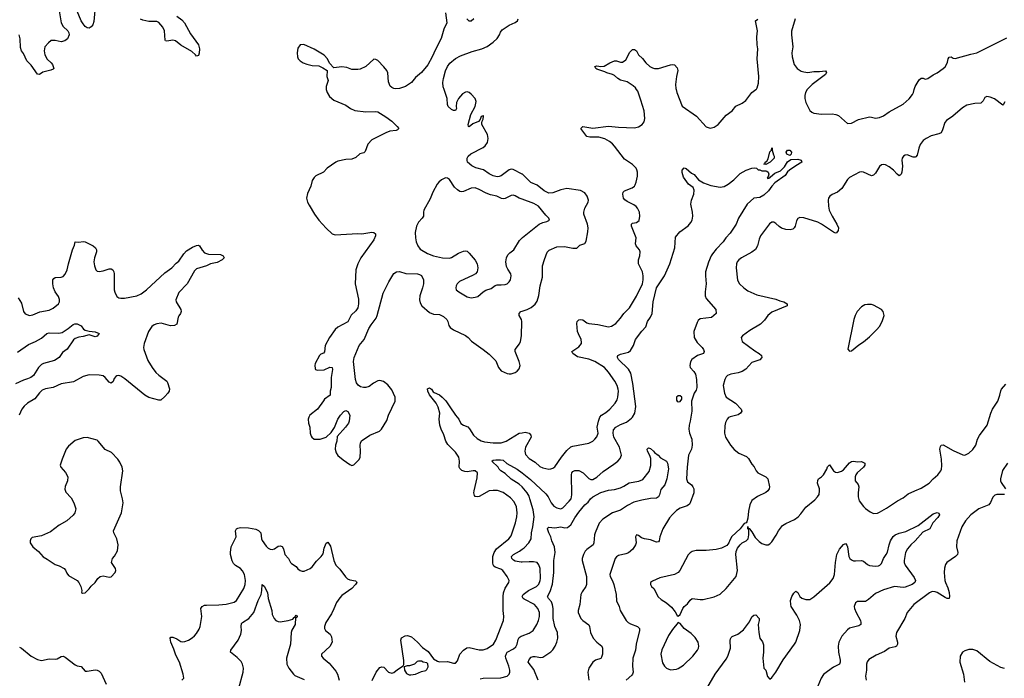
# Model space of a CAD drawing. Header units: inches. Extents: x 2057696 to 2160536, y 827480 to 1016834.
# Tile 220 of 256: x 2094952 to 2104845, y 924089 to 930701. Entities that reach past the tile are written whole.
import ezdxf

# ---------------------------------------------------------------- set-up
doc = ezdxf.new("R2010")
doc.units = ezdxf.units.IN
doc.header["$MEASUREMENT"] = 0
for name, color, linetype in [('C0992', 7, 'Continuous'), ('C0993', 7, 'Continuous'), ('C1902', 7, 'Continuous'), ('C1903', 7, 'Continuous')]:
    doc.layers.add(name, color=color, linetype=linetype)

msp = doc.modelspace()

# ---------------------------------------------------------------- linework, layer by layer
at = {"layer": 'C0992', "color": 5}
for points, elevation in [([(2098033.2, 930000), (2098034, 929990), (2098040.7, 929970), (2098066.8, 929930), (2098110, 929894.8), (2098230, 929844), (2098276, 929810), (2098318, 929790), (2098430, 929776.9), (2098530, 929780.4), (2098550, 929775.5), (2098630, 929727.3), (2098690, 929682), (2098746, 929630), (2098761, 929610), (2098750, 929595.3), (2098734, 929590), (2098670, 929581.2), (2098630, 929566.6), (2098490, 929494), (2098449, 929451), (2098423.4, 929376.6), (2098410, 929365.1), (2098370, 929354), (2098330, 929318.4), (2098290, 929300.7), (2098230, 929298.9), (2098150, 929281.7), (2098130, 929272.4), (2098040.7, 929210), (2098004.7, 929170), (2097926.7, 929133.3), (2097910, 929117.2), (2097891.7, 929088.3), (2097878.4, 929030), (2097844.8, 928955.2), (2097834.4, 928910), (2097844.4, 928870), (2097859.3, 928839.3), (2097914.9, 928750), (2097959.3, 928690), (2098030, 928607.3), (2098090.5, 928550.5), (2098120.7, 928540.7), (2098350, 928554.9), (2098390, 928550.4), (2098490, 928567.8), (2098510, 928563.7), (2098528.2, 928550), (2098526.3, 928530), (2098510.2, 928489.8), (2098379.5, 928310), (2098350.3, 928250), (2098330.3, 928190), (2098323.7, 928050), (2098355.1, 927895.1), (2098356.9, 927850), (2098350.3, 927810), (2098330, 927778.4), (2098283.7, 927736.3), (2098251, 927669), (2098150, 927615.1), (2098121.7, 927590), (2098066.3, 927510), (2098021.7, 927430), (2098015.1, 927364.9), (2098005.7, 927354.3), (2097978, 927342), (2097963.7, 927330), (2097921.6, 927250), (2097916.3, 927230), (2097919.8, 927199.8), (2097924.7, 927190), (2097942, 927182), (2098010, 927185.3), (2098070, 927211.8), (2098090.3, 927210.3), (2098094, 927190), (2098080.3, 927110), (2098080.3, 927010), (2098072, 926970), (2098073.3, 926946.7), (2098070.2, 926929.8), (2098016.4, 926890), (2098004.1, 926875.9), (2097946, 926790), (2097868.4, 926731.6), (2097856, 926710), (2097851.5, 926690), (2097854.7, 926650), (2097866.5, 926610), (2097872.2, 926550), (2097880.7, 926520.7), (2097888.4, 926508.4), (2097910, 926490.7), (2097970, 926490.4), (2098030, 926510.5), (2098083.5, 926556.5), (2098114.5, 926605.5), (2098150, 926690.7), (2098174, 926730), (2098210, 926767.7), (2098230, 926776.3), (2098247.7, 926767.7), (2098270.8, 926730), (2098263, 926670), (2098254.9, 926650), (2098226, 926610), (2098142.5, 926517.5), (2098138, 926470), (2098124.9, 926430), (2098123.6, 926390), (2098131.7, 926351.7), (2098150, 926325.5), (2098201.4, 926281.4), (2098270, 926234.8), (2098290, 926226), (2098310, 926231), (2098358.9, 926281.1), (2098373.6, 926306.4), (2098377.6, 926370), (2098372.3, 926430), (2098375.1, 926450), (2098385.6, 926474.4), (2098470, 926530.7), (2098568.7, 926570), (2098589.2, 926590), (2098641.5, 926678.5), (2098658.9, 926730), (2098725.1, 926870), (2098723.9, 926910), (2098690, 926985.1), (2098650, 927034.7), (2098607.9, 927067.9), (2098570, 927077.2), (2098550, 927074), (2098506.7, 927053.3), (2098462.5, 927017.5), (2098430, 927007.1), (2098407.2, 927007.2), (2098375, 927015), (2098351.9, 927031.9), (2098336, 927056), (2098326.2, 927090), (2098307.3, 927270), (2098312.4, 927310), (2098361.8, 927430), (2098412.5, 927490), (2098460, 927600), (2098482.3, 927637.7), (2098533.9, 927706.1), (2098545.6, 927730), (2098603.7, 927956.3), (2098660.7, 928070), (2098710, 928153.7), (2098739, 928170), (2098770, 928173.1), (2098832.1, 928152.1), (2098949, 928149), (2098970, 928144.4), (2098990, 928133), (2099008.4, 928090), (2099008.8, 928050), (2098999.6, 928010), (2098971.4, 927930), (2098969, 927890), (2098977.1, 927857.1), (2098994.4, 927830), (2099070, 927761.6), (2099110, 927746), (2099170, 927740.3), (2099210, 927721.6), (2099242.4, 927690), (2099254.4, 927670), (2099263.8, 927630), (2099277.3, 927610), (2099310, 927588), (2099430.7, 927530), (2099457.3, 927510), (2099492.1, 927472.1), (2099610.6, 927390), (2099670, 927343), (2099737.3, 927277.3), (2099764.4, 927210), (2099790, 927177.3), (2099851.3, 927150), (2099870, 927144.4), (2099890, 927146), (2099930, 927159.1), (2099950, 927174), (2099970, 927196), (2099982, 927230), (2099971.8, 927270), (2099932, 927370), (2099932, 927390), (2099973.5, 927446.5), (2099984, 927470), (2099993.6, 927526.4), (2099998.9, 927670), (2099994.7, 927690), (2099972, 927730), (2099969.4, 927750), (2099989, 927770), (2100000, 927773.7)], 520), ([(2100000, 929151.9), (2099910, 929198.9), (2099890, 929201.2), (2099870, 929195.3), (2099790, 929134.7), (2099770, 929126.4), (2099750, 929124.5), (2099710, 929132.2), (2099670, 929152.4), (2099612.7, 929192.7), (2099534.2, 929214.2), (2099494.2, 929234.2), (2099452.8, 929270), (2099447.4, 929290), (2099448.2, 929310), (2099457.6, 929330), (2099484.4, 929355.6), (2099610, 929418.7), (2099630, 929434.4), (2099653.7, 929470), (2099658.3, 929510), (2099651.1, 929550), (2099597.2, 929650), (2099594.6, 929665.4), (2099598, 929682), (2099610, 929702), (2099612.5, 929732.5), (2099610, 929738), (2099607.1, 929732.9), (2099590, 929728.7), (2099579.1, 929700.9), (2099562, 929678), (2099503.9, 929656.1), (2099470, 929626), (2099462, 929630), (2099459.3, 929650), (2099484.2, 929750), (2099528.4, 929830), (2099540.1, 929880.1), (2099530, 929909), (2099490, 929953.2), (2099470, 929969.2), (2099450, 929977.2), (2099430, 929972.7), (2099402.8, 929957.2), (2099360.7, 929910), (2099341, 929870), (2099338, 929830), (2099342, 929810), (2099331.6, 929788.4), (2099311.3, 929788.7), (2099290, 929799), (2099257.2, 929830), (2099249.3, 929850), (2099246.6, 929910), (2099217.2, 930000)], 520), ([(2100000, 928898.9), (2099969.8, 928909.8), (2099930, 928933.3), (2099910, 928938.7), (2099890, 928936.9), (2099830, 928907.8), (2099810, 928902.4), (2099794.6, 928905.4), (2099745.2, 928930), (2099683.8, 928943.8), (2099639.8, 928959.8), (2099570, 928997.7), (2099530, 929012), (2099490, 929009.7), (2099410, 928975.1), (2099390, 928972.6), (2099376, 928976), (2099350, 928991.5), (2099320.1, 929020.1), (2099270, 929097.2), (2099250, 929109.4), (2099230, 929112.3), (2099190, 929094.3), (2099164.6, 929070), (2099147.6, 929050), (2099102, 928970), (2099077.3, 928902.7), (2099013.7, 928790), (2099008.9, 928770), (2099008.8, 928730), (2098997, 928710), (2098960.9, 928670), (2098940.8, 928630), (2098925.2, 928565.2), (2098928, 928510), (2098937.1, 928470), (2098952.7, 928430), (2098976.9, 928396.9), (2099050, 928353.1), (2099110, 928329), (2099202, 928310), (2099270, 928307.8), (2099290, 928313.1), (2099362.7, 928357.3), (2099410, 928377.4), (2099430, 928380.4), (2099450, 928376.3), (2099470, 928357.3), (2099528.5, 928288.5), (2099548, 928250), (2099554, 928210), (2099550.4, 928170), (2099530.7, 928150), (2099510, 928137.6), (2099370, 928071.8), (2099348, 928050), (2099336.3, 928030), (2099333, 928010), (2099339.1, 927990), (2099364, 927970), (2099450, 927920.3), (2099490, 927908.9), (2099530, 927914), (2099556.4, 927923.6), (2099610, 927970.6), (2099635.8, 927984.2), (2099690, 928002.4), (2099730, 928033), (2099750, 928040.4), (2099790, 928038), (2099830, 928042), (2099850, 928050.4), (2099871, 928069), (2099883.6, 928090), (2099891.5, 928130), (2099886, 928150), (2099856.4, 928196.4), (2099844.8, 928224.8), (2099838, 928270), (2099843.5, 928310), (2099858.2, 928341.8), (2099877.8, 928362.2), (2099915.8, 928390), (2099975.1, 928485), (2100000, 928511.5)], 540), ([(2094938, 927910), (2094970, 927854), (2094990.8, 927770), (2095008.7, 927748.7), (2095050, 927733), (2095083.3, 927736.7), (2095153.1, 927766.9), (2095250, 927784.9), (2095290, 927804.9), (2095341.1, 927850), (2095352, 927870), (2095353.5, 927893.5), (2095343.3, 927923.3), (2095309.8, 927969.8), (2095293.5, 928010), (2095283.9, 928050), (2095286.6, 928090), (2095295.8, 928104.2), (2095310, 928114), (2095370, 928114.9), (2095390, 928122), (2095410, 928145.5), (2095428.7, 928190), (2095441.8, 928250), (2095484.4, 928390), (2095503.8, 928436.2), (2095510, 928471), (2095546.2, 928466.2), (2095590, 928474), (2095610, 928470.3), (2095690, 928431.3), (2095714.3, 928410), (2095723.7, 928390), (2095723.7, 928370), (2095702.6, 928310), (2095698.7, 928270), (2095702.6, 928230), (2095716.4, 928190), (2095730, 928174.9), (2095750, 928172), (2095790, 928178.3), (2095850, 928198.7), (2095870, 928199.5), (2095888.6, 928188.6), (2095898.4, 928170), (2095900.4, 928150), (2095902.6, 927990), (2095907.2, 927967.2), (2095930, 927922.8), (2095948.4, 927908.4), (2095970, 927903.8), (2096005.5, 927905.5), (2096129.1, 927929.1), (2096172, 927948), (2096225.6, 927990), (2096410, 928158.4), (2096481.2, 928210), (2096524.1, 928255.9), (2096550, 928276), (2096601.6, 928350), (2096630, 928381.6), (2096690, 928417.1), (2096730, 928433.4), (2096750, 928436.3), (2096758.8, 928430), (2096785.9, 928385.8), (2096810, 928359.1), (2096850, 928346), (2096970, 928342.4), (2096996.3, 928330), (2097006.8, 928310), (2096986.8, 928290), (2096936, 928264), (2096869.2, 928250.8), (2096830, 928229.7), (2096730, 928198.7), (2096710, 928178.4), (2096635.6, 928050), (2096550, 927960.7), (2096521.6, 927890), (2096523, 927870), (2096570, 927791), (2096573.4, 927770), (2096567.3, 927750), (2096550.4, 927729.6), (2096545.1, 927714.9), (2096530, 927643.7), (2096508.9, 927631.1), (2096467.9, 927627.9), (2096373.7, 927653.7), (2096330, 927648.8), (2096302.9, 927637.1), (2096280.3, 927619.7), (2096246.7, 927570), (2096202.6, 927450), (2096196.5, 927410), (2096198.7, 927390), (2096239.2, 927279.2), (2096282.4, 927210), (2096320.6, 927160.6), (2096351.5, 927131.5), (2096430, 927072.7), (2096438.6, 927058.6), (2096456.4, 926996.4), (2096453.8, 926970), (2096441.9, 926950), (2096410, 926916.8), (2096370, 926879.6), (2096350, 926879.7), (2096250, 926907.3), (2096210, 926930.9), (2096010, 927097), (2095970, 927122.6), (2095950, 927128.8), (2095930, 927127.2), (2095919.5, 927120.5), (2095901.8, 927098.2), (2095890, 927069.2), (2095870, 927052.7), (2095850, 927061.2), (2095810, 927109.4), (2095790, 927124.5), (2095751.5, 927131.5), (2095650, 927135.1), (2095590, 927118), (2095494.6, 927065.4), (2095370, 927046.3), (2095290, 927009.8), (2095210, 926994.8), (2095179.5, 926980.5), (2095150, 926956.4), (2095104.1, 926895.9), (2095029.5, 926850.5), (2094997.6, 926822.4), (2094974.4, 926790), (2094946.5, 926730)], 480), ([(2094930, 927362.3), (2095040.8, 927439.2), (2095110.4, 927469.6), (2095170, 927502.8), (2095224.2, 927550), (2095250, 927557.9), (2095345, 927555), (2095377.9, 927562.1), (2095440.4, 927599.6), (2095490, 927642.4), (2095507.3, 927647.3), (2095530, 927646.8), (2095570, 927626.8), (2095594.4, 927594.4), (2095610, 927583.7), (2095650, 927573.4), (2095710, 927567.2), (2095750.6, 927550), (2095730, 927523.6), (2095710, 927516.9), (2095650, 927536), (2095590, 927519.7), (2095545.5, 927514.5), (2095510, 927501.2), (2095493.2, 927486.8), (2095430, 927394), (2095380.9, 927359.1), (2095350.3, 927309.7), (2095301.7, 927278.3), (2095190, 927249.6), (2095170, 927239.5), (2095140.4, 927210), (2095090.3, 927130), (2095063.1, 927110), (2095030, 927094.7), (2094990, 927083.5), (2094910, 927045.4)], 460), ([(2098494, 924066), (2098533, 924150), (2098570, 924197.3), (2098590, 924204.9), (2098610, 924199.1), (2098658.8, 924150), (2098690, 924140.4), (2098712.4, 924147.6), (2098750, 924178), (2098806, 924214), (2098813.6, 924226.4), (2098813.5, 924266.5), (2098781.1, 924470), (2098790, 924494), (2098823.9, 924516.1), (2098850, 924518.4), (2098890, 924504.4), (2098950, 924451.6), (2098999.4, 924399.4), (2099056.3, 924356.3), (2099110, 924284.9), (2099150, 924259.1), (2099170, 924253.4), (2099250, 924258.4), (2099310, 924240.4), (2099330, 924241.6), (2099350, 924262.8), (2099374.7, 924330), (2099411.6, 924370), (2099445.8, 924394.2), (2099470, 924399), (2099570, 924375.3), (2099610, 924374.9), (2099650, 924388.5), (2099711.5, 924430), (2099736.3, 924470), (2099812, 924670), (2099818.4, 924710), (2099810.9, 924770.9), (2099809.1, 924910), (2099813.1, 924946.9), (2099830, 924994), (2099866.9, 925050), (2099869.7, 925070), (2099851, 925110), (2099806.9, 925170), (2099785.6, 925185.6), (2099730, 925204.6), (2099715.4, 925215.4), (2099708.6, 925228.6), (2099706.7, 925246.7), (2099707.7, 925310), (2099719.2, 925350), (2099743.4, 925390), (2099868.3, 925490), (2099890, 925520.5), (2099933.5, 925650), (2099947.4, 925710), (2099951.8, 925750), (2099945.1, 925810), (2099919.7, 925859.7), (2099882.1, 925902.1), (2099810, 925954.2), (2099754.2, 925974.2), (2099710, 925975.5), (2099670, 925969.8), (2099570, 925914.2), (2099551, 925910), (2099530, 925915.1), (2099523.6, 925923.6), (2099516.5, 925950), (2099517.3, 925970), (2099550, 926101), (2099550.8, 926150.8), (2099530, 926171.1), (2099510, 926172.1), (2099450, 926162), (2099424.4, 926164.4), (2099395.3, 926175.3), (2099374.6, 926194.6), (2099367.1, 926210), (2099370.8, 926270), (2099363.7, 926310), (2099330, 926359.3), (2099255.3, 926435.3), (2099233.8, 926470), (2099214.2, 926534.2), (2099186.2, 926590), (2099173.3, 926630), (2099167, 926690), (2099172.4, 926750), (2099157.7, 926810), (2099136.9, 926850), (2099070, 926934), (2099051.5, 926970), (2099050, 926996), (2099070, 927004.4), (2099090, 926990.4), (2099106.3, 926966.3), (2099117.7, 926957.8), (2099170, 926933.4), (2099198, 926910), (2099232.9, 926872.9), (2099275.7, 926815.7), (2099330, 926730.3), (2099364.7, 926690), (2099386.1, 926646.1), (2099410, 926631.3), (2099454.2, 926614.2), (2099473.4, 926593.4), (2099511.6, 926530), (2099550, 926495.8), (2099590, 926473), (2099623.5, 926463.5), (2099710, 926451.5), (2099790, 926453.5), (2099840.4, 926470), (2099970, 926549.2), (2100000, 926553.7)], 480), ([(2100000, 926011.6), (2099970, 926037.7), (2099890, 926086.9), (2099830, 926144.6), (2099787, 926170), (2099770, 926189.4), (2099761.3, 926210), (2099697.2, 926270), (2099710, 926278), (2099736.4, 926283.6), (2099782.8, 926282.8), (2099810, 926277.4), (2099846.8, 926246.8), (2099951.7, 926190), (2100000, 926151.5)], 460), ([(2096582, 924070), (2096602, 924090), (2096596, 924130), (2096557.4, 924250), (2096519.8, 924319.8), (2096501.1, 924381.1), (2096471.3, 924450), (2096465.1, 924490), (2096470, 924501), (2096490, 924501.6), (2096530, 924484.4), (2096570, 924459.1), (2096590, 924455.5), (2096610, 924458), (2096647.9, 924472.1), (2096685.3, 924494.7), (2096710, 924513.4), (2096730, 924537.3), (2096756.6, 924583.4), (2096766.3, 924610), (2096782, 924710), (2096773.5, 924790), (2096787.1, 924810), (2096810, 924821.2), (2096830, 924824.5), (2096954.3, 924825.7), (2097025.6, 924834.4), (2097107.9, 924852.1), (2097129.8, 924870.2), (2097203.9, 924990), (2097217.4, 925030), (2097221.5, 925070), (2097212, 925130), (2097190, 925167.3), (2097169.6, 925190), (2097121.1, 925221.1), (2097100.6, 925240.6), (2097087.5, 925267.5), (2097070.5, 925330), (2097069, 925350), (2097078.5, 925410), (2097126, 925510), (2097122, 925570), (2097130.7, 925589.3), (2097143, 925597), (2097170, 925603), (2097250, 925598.4), (2097325.5, 925585.5), (2097351.7, 925571.7), (2097374.4, 925550), (2097381.3, 925490), (2097390, 925472.7), (2097430, 925415.8), (2097450, 925395.3), (2097470, 925384.2), (2097490, 925382.6), (2097511, 925389), (2097550, 925415.5), (2097570, 925419.1), (2097590, 925410.8), (2097604, 925390), (2097615.5, 925330), (2097651.6, 925291.6), (2097672.2, 925252.2), (2097681.7, 925241.7), (2097730, 925210.8), (2097748, 925188), (2097770, 925170.8), (2097790, 925165.5), (2097810, 925164), (2097870, 925190.6), (2097890, 925207.3), (2097934.5, 925265.5), (2097982.4, 925310), (2098000.3, 925339.7), (2098010, 925396), (2098030, 925446), (2098050, 925456), (2098074, 925414), (2098110, 925270.8), (2098130, 925226), (2098170, 925183.7), (2098226, 925106), (2098246.4, 925086.4), (2098270, 925076), (2098325.8, 925065.8), (2098336.7, 925056.7), (2098340.7, 925050), (2098328, 925030), (2098288.2, 924990), (2098190, 924918.7), (2098170, 924896.3), (2098135.8, 924850), (2098110, 924784.5), (2098084.2, 924735.8), (2098028, 924650), (2098014.8, 924610), (2098014.8, 924590), (2098026, 924570), (2098073.4, 924530), (2098084.9, 924504.9), (2098092.7, 924450), (2098070, 924409.3), (2097986, 924330), (2097986, 924310), (2098002.8, 924290), (2098060.5, 924240.5), (2098130, 924161.6), (2098145.5, 924130), (2098162.6, 924070)], 480), ([(2100000, 925256.2), (2099990, 925255.8), (2099930, 925265.8), (2099913.6, 925273.6), (2099896.3, 925290), (2099893.3, 925310), (2099913.6, 925330), (2099975.3, 925364.7), (2100000, 925383.7)], 460), ([(2097153.7, 923990), (2097198, 924150), (2097201.7, 924190), (2097191.1, 924230), (2097176.6, 924256.6), (2097138.7, 924298.7), (2097069.3, 924349.3), (2097072.7, 924370), (2097146.3, 924470), (2097174, 924530), (2097180.7, 924570), (2097176.2, 924610), (2097182.6, 924637.4), (2097192.3, 924650), (2097254, 924690), (2097305.1, 924750), (2097347.1, 924870), (2097376.9, 924930), (2097386, 924970), (2097390, 925031), (2097410, 925014.8), (2097441.7, 924950), (2097450.2, 924890), (2097484.2, 924770), (2097490.4, 924730), (2097508.2, 924690), (2097527.3, 924670), (2097550, 924658), (2097570, 924656.3), (2097650, 924670.4), (2097696.2, 924683.8), (2097710, 924698), (2097719, 924701), (2097719, 924710), (2097730, 924721), (2097738, 924718), (2097741, 924710), (2097730, 924695.3), (2097722, 924698), (2097721.3, 924630), (2097687.9, 924572.1), (2097680.3, 924550), (2097673.6, 924430), (2097633.4, 924290), (2097638, 924230), (2097656.5, 924190), (2097703.8, 924130), (2097718, 924118), (2097810, 924076.5)], 460), ([(2100000, 924909.3), (2099999.6, 924910), (2100000, 924910.7)], 460), ([(2099577.8, 924082.2), (2099610, 924089), (2099787.9, 924092.1), (2099849.6, 924110.4), (2099869.6, 924130.4), (2099877, 924150), (2099877.6, 924170), (2099868.4, 924210), (2099835.9, 924290), (2099833.7, 924310), (2099841.9, 924338.1), (2099850, 924350.9), (2099915.2, 924384.8), (2099936.6, 924403.4), (2099951.4, 924430), (2099961, 924479), (2099970, 924498), (2099990, 924510.2), (2100000, 924514)], 460), ([(2094950, 924399.6), (2094970.3, 924390.3), (2095067.2, 924310), (2095130, 924277.3), (2095170, 924267.2), (2095250, 924284.9), (2095310, 924280.3), (2095330, 924285.3), (2095370, 924307.9), (2095390, 924309.1), (2095410, 924300.8), (2095510, 924223.6), (2095530, 924213.4), (2095570, 924205.5), (2095610, 924160.4), (2095630, 924158.7), (2095710, 924173.8), (2095730, 924170.2), (2095750, 924160.2), (2095770, 924139), (2095822.7, 924030)], 480)]:
    msp.add_lwpolyline(points, dxfattribs=dict(at, elevation=elevation))
for points, elevation in [([(2095630, 926506.9), (2095590, 926504.2), (2095510, 926476.2), (2095441.1, 926418.9), (2095419.3, 926390), (2095378.7, 926290), (2095360.5, 926230), (2095364.9, 926210), (2095413.3, 926153.3), (2095434.9, 926110), (2095432.4, 926070), (2095410, 926015.3), (2095406.4, 925986.4), (2095417.6, 925957.6), (2095470, 925899.1), (2095497.6, 925850), (2095515.3, 925790), (2095505.3, 925750), (2095490, 925727.6), (2095426.4, 925670), (2095350, 925626.2), (2095260.6, 925559.4), (2095170, 925520.4), (2095079.3, 925500.7), (2095062.8, 925490), (2095056.3, 925470), (2095059.1, 925450), (2095085.5, 925410), (2095141.5, 925361.5), (2095188, 925308), (2095230, 925285.5), (2095310, 925230.5), (2095350, 925216.5), (2095399.1, 925190), (2095413.8, 925173.8), (2095424.9, 925145), (2095441.5, 925121.5), (2095530.5, 925070), (2095548.2, 925050), (2095567.7, 925010), (2095578, 924970), (2095574, 924950), (2095584.7, 924944.7), (2095610, 924946), (2095650, 924986), (2095670, 925014.8), (2095710, 925050.8), (2095738, 925090), (2095761.2, 925110), (2095790, 925117.1), (2095850, 925104), (2095870, 925106), (2095913.2, 925150), (2095919.3, 925170), (2095916, 925190), (2095874.5, 925250), (2095885.1, 925290), (2095905.7, 925314.3), (2095933.6, 925370), (2095942.4, 925430), (2095928.2, 925488.2), (2095897.6, 925550), (2095895.1, 925570), (2095976.9, 925750), (2095991.2, 925850), (2095985.4, 925890), (2095964.4, 925970), (2095965.7, 926010), (2095988.3, 926170), (2095981.6, 926210), (2095960.1, 926260.1), (2095939.5, 926290), (2095875.2, 926355.2), (2095810, 926386), (2095741.6, 926470), (2095730, 926478.3)], 520), ([(2098959.6, 924260.4), (2098944.3, 924255.7), (2098918.4, 924230), (2098870, 924214.4), (2098845.7, 924214.3), (2098815.9, 924204.1), (2098818.9, 924170), (2098837.7, 924137.7), (2098864.4, 924124.4), (2098881.8, 924121.8), (2098930, 924129.8), (2098990, 924156), (2099031.6, 924168.4), (2099042.1, 924177.9), (2099055.1, 924204.9), (2099054.4, 924234.4), (2099042.9, 924242.9), (2099007.8, 924250), (2098990, 924259.2)], 480)]:
    msp.add_lwpolyline(points, close=True, dxfattribs=dict(at, elevation=elevation))
at = {"layer": 'C0993', "color": 5}
for points, elevation in [([(2095713.3, 930866.7), (2095697.7, 930682.2), (2095688.7, 930651.3), (2095670, 930629.2), (2095650, 930616), (2095630, 930620.9), (2095610, 930634.5), (2095590, 930659.5), (2095570.8, 930690.8), (2095530, 930787.3)], 480), ([(2095348.5, 930791.5), (2095368.5, 930670), (2095390, 930634), (2095434.9, 930590), (2095446, 930570), (2095448.4, 930550), (2095431.5, 930508.4), (2095404.7, 930490), (2095370, 930479.3), (2095310, 930492.3), (2095270, 930491.8), (2095240.5, 930470), (2095204.9, 930430), (2095198, 930390), (2095205.2, 930350), (2095230, 930306), (2095267.7, 930270), (2095280.5, 930250), (2095294, 930210), (2095290, 930204), (2095266.4, 930193.6), (2095185.1, 930174.9), (2095150, 930152), (2095130, 930155.1), (2095066, 930246), (2095024.8, 930290), (2094990, 930362.4), (2094971.9, 930390), (2094961.1, 930421.1), (2094957.1, 930510), (2094947.6, 930550)], 480), ([(2096530, 930735.3), (2096580.2, 930700.2), (2096607.7, 930670), (2096670, 930560.5), (2096750, 930450.7), (2096759.5, 930410), (2096755.6, 930364.4), (2096750, 930342), (2096730, 930334), (2096719.3, 930350), (2096682, 930382), (2096570, 930445.4), (2096517, 930490), (2096490, 930496), (2096430, 930484.5), (2096419, 930490), (2096415.1, 930495.1), (2096408.2, 930590), (2096390, 930625.1), (2096350, 930672.8), (2096330, 930684), (2096250, 930684.8), (2096190, 930695.4), (2096165.4, 930705.4)], 480), ([(2099232, 930770), (2099244.7, 930670), (2099214.4, 930605.6), (2099187.9, 930512.1), (2099130, 930402), (2099098, 930330), (2099051.5, 930248.5), (2098988.4, 930170), (2098930, 930121.3), (2098887.9, 930072.1), (2098830, 930031.5), (2098770, 930009.7), (2098730, 930008), (2098710, 930011.8), (2098690, 930019.5), (2098673.3, 930033.3), (2098658.9, 930078.9), (2098650, 930168), (2098639.6, 930190), (2098610, 930229.3), (2098550, 930292.7), (2098530, 930301.2), (2098510, 930304), (2098430, 930233.2), (2098373.7, 930206.3), (2098350, 930201.2), (2098290, 930202.7), (2098240.2, 930220.2), (2098190, 930229), (2098110, 930218), (2098065.2, 930265.2), (2098044, 930310), (2098010, 930345.2), (2097910, 930406.6), (2097807.1, 930452.9), (2097770, 930449.2), (2097746, 930414), (2097739.5, 930370), (2097743.8, 930330), (2097750.7, 930310), (2097770.8, 930290), (2097801, 930270), (2097836.1, 930256.1), (2097890, 930243), (2097957.3, 930237.3), (2097999.8, 930219.8), (2098042, 930190), (2098038.8, 930130), (2098050.8, 930090), (2098031, 930030), (2098033.2, 930000)], 520), ([(2099217.2, 930000), (2099208.1, 930028.1), (2099204.2, 930070), (2099209.6, 930110), (2099231.3, 930188.7), (2099249.4, 930230), (2099274.7, 930265.3), (2099330, 930310.6), (2099382.7, 930337.3), (2099498, 930382), (2099595.3, 930410), (2099650, 930434), (2099710, 930477.3), (2099750, 930514), (2099774.5, 930550), (2099783.6, 930576.4), (2099801.6, 930598.4), (2099871.9, 930648.1), (2099930, 930673), (2099952.7, 930690), (2099960.9, 930710)], 520), ([(2099514, 930710), (2099490, 930686), (2099470, 930686), (2099446, 930710)], 520)]:
    msp.add_lwpolyline(points, dxfattribs=dict(at, elevation=elevation))
at = {"layer": 'C1902', "color": 5}
for points, elevation in [([(2100000, 926553.7), (2100030, 926558.3), (2100070.7, 926550), (2100088.2, 926530), (2100090.3, 926510), (2100033.1, 926410), (2100026.3, 926370), (2100034.5, 926334.5), (2100070, 926296.9), (2100130, 926259.6), (2100176.8, 926216.8), (2100210, 926201.3), (2100270, 926188.8), (2100290, 926190.4), (2100310, 926198.4), (2100330, 926212.7), (2100396.8, 926310), (2100450, 926376.9), (2100490, 926411.7), (2100510, 926421), (2100672.1, 926447.9), (2100710, 926468.4), (2100730, 926488), (2100750, 926512.7), (2100763.8, 926550), (2100755.8, 926610), (2100767.7, 926670), (2100782.4, 926710), (2100799.7, 926730), (2100842.8, 926757.2), (2100883.1, 926790), (2100935.8, 926850), (2100954.9, 926885.1), (2100961.7, 926910), (2100968.5, 926970), (2100966.2, 926990), (2100955.3, 927030), (2100932.8, 927072.8), (2100870, 927162), (2100829.1, 927209.1), (2100730.9, 927270.9), (2100670, 927292.6), (2100557.7, 927317.7), (2100509.6, 927350), (2100499.5, 927370), (2100570, 927418.2), (2100596.5, 927450), (2100598.3, 927461.7), (2100593.7, 927490), (2100565.6, 927545.6), (2100558.5, 927570), (2100550.6, 927650), (2100554.4, 927670), (2100570, 927688.1), (2100590, 927691.8), (2100610, 927687.2), (2100650, 927658.9), (2100670, 927650.2), (2100762, 927642), (2100870, 927617.8), (2100897, 927623), (2100943.7, 927650), (2100990, 927703.1), (2101021.4, 927750), (2101078.2, 927810), (2101150, 927926), (2101209.8, 928050), (2101216.8, 928090), (2101216.8, 928130), (2101208.6, 928170), (2101168.4, 928250), (2101168.5, 928290), (2101181.7, 928330), (2101185.7, 928370), (2101178.9, 928390), (2101146.6, 928430), (2101138.5, 928450), (2101148, 928510), (2101100.5, 928630), (2101098, 928650), (2101110, 928659.3), (2101150, 928666), (2101174.9, 928685.1), (2101184.5, 928730), (2101178.2, 928770), (2101159.7, 928810), (2101145.4, 928825.4), (2101122, 928842), (2101054.5, 928874.5), (2101032.3, 928892.3), (2101020.5, 928910), (2101011.7, 928948.3), (2101016.2, 928970), (2101030, 928982.4), (2101107.7, 929012.3), (2101129.8, 929030.2), (2101137.3, 929042.7), (2101147.4, 929070), (2101159.1, 929130), (2101160.5, 929170), (2101154.7, 929194.7), (2101147.3, 929210), (2101107.9, 929247.9), (2101030, 929299.7), (2100930, 929431.1), (2100910, 929453.7), (2100878.6, 929478.6), (2100830, 929503.9), (2100770, 929522), (2100682.4, 929522.4), (2100650, 929529.6), (2100592, 929610), (2100610, 929630.2), (2100710, 929613.4), (2100870, 929632.8), (2100970, 929621.1), (2101130, 929616.1), (2101170, 929625.7), (2101206.6, 929650), (2101225.3, 929674.7), (2101232.4, 929710), (2101225.3, 929785.3), (2101194.9, 929894.9), (2101162.4, 929982.4), (2101150.4, 930000)], 480), ([(2101546.8, 930000), (2101554, 929970), (2101610, 929834), (2101752.7, 929732.8), (2101850, 929626.8), (2101890, 929613.4), (2101930, 929621.6), (2101970, 929648.4), (2102050, 929744), (2102110, 929786), (2102148, 929832), (2102210, 929862.4), (2102249.5, 929890), (2102309.5, 929970.5), (2102348.6, 930000)], 480), ([(2102865.6, 930000), (2102847.7, 929970), (2102840.4, 929939.6), (2102840.2, 929910), (2102850.2, 929870), (2102890, 929790.5), (2102911.8, 929771.8), (2102930, 929764.4), (2103010, 929754.3), (2103116, 929756), (2103151.3, 929750), (2103178, 929738), (2103270, 929660.7), (2103310, 929662), (2103380.3, 929699.7), (2103490, 929724.9), (2103510, 929724.4), (2103550, 929713), (2103590, 929718), (2103630, 929735.5), (2103690, 929774.9), (2103828.2, 929851.8), (2103890, 929908.2), (2103923.6, 929950), (2103933.6, 929970), (2103940.8, 930000)], 480), ([(2104850, 929878), (2104834.8, 929845.2), (2104830, 929842), (2104745.4, 929905.4), (2104703.3, 929923.3), (2104670, 929929.4), (2104650, 929921.2), (2104633.7, 929886.3), (2104610, 929864.5), (2104550, 929861.6), (2104470, 929844.2), (2104424.1, 929815.9), (2104327.1, 929732.9), (2104263, 929690), (2104248.5, 929670), (2104225.1, 929594.9), (2104210, 929566.6), (2104185.8, 929554.2), (2104110, 929534), (2104060.4, 929510), (2104030, 929488.4), (2104001.2, 929450), (2103986.2, 929410), (2103970, 929341.2), (2103955.6, 929324.4), (2103950, 929320.7), (2103930, 929322.4), (2103870, 929346), (2103850, 929342.4), (2103833, 929330), (2103820.3, 929310), (2103816.5, 929290), (2103821.5, 929230), (2103816.1, 929170), (2103810, 929149.2), (2103799.5, 929140.5), (2103790, 929135.1), (2103770, 929149.5), (2103730.9, 929190.9), (2103690, 929222.9), (2103650, 929242.9), (2103630, 929246.6), (2103610, 929242.7), (2103592.3, 929227.7), (2103550, 929160.9), (2103530, 929139.5), (2103510, 929134), (2103430, 929171.8), (2103410, 929174.5), (2103390, 929172), (2103290, 929118), (2103270, 929096), (2103214.1, 929005.9), (2103170.3, 928969.7), (2103114.4, 928945.6), (2103091, 928930), (2103079.1, 928910), (2103075.5, 928890), (2103078.7, 928830), (2103087, 928790), (2103114.9, 928730), (2103163.7, 928650), (2103179.5, 928610), (2103175.4, 928584.6), (2103157.6, 928562.4), (2103150, 928558), (2103130, 928567.3), (2103009.6, 928650), (2102972, 928670), (2102830, 928713.6), (2102790, 928715.1), (2102770, 928705.2), (2102757.3, 928682.7), (2102744.9, 928630), (2102734.9, 928610), (2102721.7, 928598.3), (2102692, 928590), (2102650, 928595), (2102607.5, 928607.5), (2102583.5, 928623.5), (2102550, 928656.3), (2102530, 928667.8), (2102510, 928669.6), (2102486.9, 928653.1), (2102397.1, 928530), (2102383.1, 928496.9), (2102366, 928430), (2102346, 928394), (2102310, 928366.6), (2102203.8, 928310), (2102177.1, 928290), (2102161.3, 928270), (2102154, 928250), (2102152, 928210), (2102165.5, 928085.5), (2102184, 928050), (2102227.3, 928010), (2102270, 927979.5), (2102358.4, 927938.4), (2102550, 927893.8), (2102590, 927877.6), (2102630, 927868.8), (2102664.9, 927850), (2102662.8, 927830), (2102510, 927764.7), (2102470.3, 927730), (2102435.8, 927684.2), (2102395.5, 927644.5), (2102290, 927582), (2102213.2, 927526.8), (2102201, 927510), (2102210.7, 927470), (2102337.4, 927377.4), (2102382.4, 927350), (2102404.4, 927330), (2102408, 927310), (2102390, 927287.8), (2102310, 927258), (2102246.8, 927193.2), (2102212.4, 927170), (2102170, 927155.7), (2102096.8, 927143.2), (2102064.2, 927130), (2102050, 927114.7), (2102038.2, 927090), (2102021.3, 927030), (2102034, 926950), (2102052, 926912), (2102144.4, 926850), (2102202, 926790), (2102207.3, 926770), (2102194, 926750), (2102170, 926733.6), (2102090, 926715.1), (2102073.3, 926706.7), (2102060.4, 926690), (2102044.2, 926655.8), (2102035.6, 926624.4), (2102034, 926550), (2102042.3, 926510), (2102095.2, 926430), (2102130, 926387.4), (2102177.1, 926350), (2102254.2, 926314.2), (2102276.7, 926296.7), (2102310, 926238.8), (2102332.3, 926212.3), (2102353.4, 926170), (2102370, 926150.7), (2102450, 926110.4), (2102470, 926090.6), (2102484.6, 926010), (2102482.6, 925990), (2102470.2, 925969.8), (2102450, 925955.1), (2102365.8, 925914.2), (2102310, 925874.5), (2102287.2, 925830), (2102273.5, 925766.5), (2102270, 925698), (2102258.8, 925661.2), (2102251.3, 925648.7), (2102230, 925644), (2102191.6, 925588.4), (2102106.6, 925513.4), (2102086, 925474), (2102079.1, 925450), (2102056.7, 925423.3), (2102003.7, 925396.3), (2101950, 925382.9), (2101850, 925371.8), (2101750, 925372), (2101710, 925360.9), (2101690, 925349.3), (2101670.4, 925329.6), (2101586.7, 925170), (2101570, 925149.6), (2101530, 925129.7), (2101384.1, 925095.9), (2101310, 925063.7), (2101290.8, 925050), (2101290.7, 925030), (2101302, 925010), (2101324, 924990), (2101368.1, 924908.1), (2101399.1, 924879.1), (2101450, 924847.3), (2101501.1, 924801.1), (2101536.8, 924756.8), (2101559.6, 924719.6), (2101570, 924712), (2101588, 924730), (2101614, 924790), (2101629, 924810), (2101662.5, 924837.5), (2101690, 924874), (2101709.7, 924890.3), (2101790, 924879.5), (2101819.3, 924880.7), (2101930, 924904.9), (2101990, 924933), (2102050, 924990.4), (2102149.7, 925110.4), (2102162.9, 925170), (2102147.6, 925330), (2102150, 925362), (2102164.9, 925395.1), (2102189.7, 925430.3), (2102210, 925448), (2102251.1, 925468.9), (2102271.1, 925488.9), (2102279.7, 925530), (2102278, 925578), (2102269.4, 925590), (2102270, 925614), (2102272, 925592), (2102290, 925591), (2102294.6, 925574.6), (2102310, 925559.3), (2102343.2, 925503.2), (2102381.7, 925461.7), (2102410, 925442.8), (2102450, 925427.8), (2102471, 925429), (2102490, 925438), (2102510, 925458.8), (2102553.5, 925526.5), (2102575.6, 925570), (2102618, 925622), (2102650, 925644.4), (2102736.2, 925683.8), (2102772.7, 925710), (2102801, 925739), (2102851.6, 925808.4), (2102940.7, 925879.3), (2102969, 925910), (2102984.7, 925935.3), (2102989.3, 925970.7), (2102989.3, 925990), (2102968.2, 926048.2), (2102970, 926076), (2102978, 926090), (2103009.7, 926110.3), (2103028.3, 926131.7), (2103063.6, 926190), (2103070, 926211.3), (2103090, 926230.8), (2103130.2, 926170.3), (2103150, 926159.5), (2103170, 926156), (2103210, 926168.9), (2103230, 926182.6), (2103290, 926250.4), (2103310, 926264.4), (2103330, 926268.4), (2103370, 926263), (2103410, 926264), (2103444.7, 926250), (2103442.8, 926230), (2103430.4, 926209.6), (2103368, 926150), (2103353.4, 926130), (2103346.4, 926110), (2103348.2, 926070), (2103375.5, 926035.5), (2103384.9, 926010), (2103376.5, 925950), (2103376, 925910), (2103386, 925870), (2103430, 925813), (2103450, 925794.9), (2103498.4, 925758.4), (2103530, 925744.9), (2103570, 925747.7), (2103590, 925755.5), (2103662.7, 925797.3), (2103771.1, 925868.9), (2103830, 925900.5), (2103880.3, 925939.7), (2103947.6, 925972.4), (2104010, 925996.5), (2104090.8, 926049.2), (2104129.6, 926090), (2104178.4, 926130), (2104206.3, 926170), (2104213.7, 926190), (2104217.6, 926222.4), (2104215.8, 926290), (2104202.7, 926350), (2104199.1, 926390), (2104202.8, 926417.2), (2104210, 926430.7), (2104230, 926433), (2104330, 926374.4), (2104430, 926331.7), (2104450, 926330.3), (2104490, 926347.6), (2104530, 926386.5), (2104558.2, 926430), (2104577.3, 926490), (2104594.7, 926525.3), (2104672.5, 926630), (2104709.9, 926750.1), (2104727.7, 926790), (2104779, 926870), (2104800.3, 926930), (2104810, 926973.4), (2104818.3, 926990), (2104859.1, 927040.9)], 480), ([(2100000, 926151.5), (2100084.2, 926084.2), (2100239.2, 925939.2), (2100262.2, 925910), (2100292.9, 925850), (2100317.7, 925817.7), (2100350, 925798.6), (2100390, 925791.6), (2100410, 925799.5), (2100474.5, 925865.5), (2100492.2, 925890), (2100498.6, 925930), (2100497.7, 926130), (2100500.9, 926150), (2100510, 926164.9), (2100530, 926173.7), (2100570, 926174), (2100612.7, 926150), (2100670, 926093.7), (2100690, 926084.6), (2100710, 926084.9), (2100750, 926107.8), (2100813.6, 926166.4), (2100922.5, 926237.5), (2100962.9, 926270), (2100985.3, 926294.7), (2100999.6, 926330), (2100978.4, 926410), (2100923.2, 926510), (2100914.4, 926550), (2100917.2, 926582.8), (2100940.5, 926610), (2100990, 926636.5), (2101050, 926660.2), (2101100.7, 926699.3), (2101110.9, 926710), (2101131.8, 926750), (2101143.5, 926816.5), (2101111.7, 927050), (2101092.9, 927152.9), (2101070, 927191.1), (2100967.7, 927290), (2100957.4, 927310), (2100959.6, 927320.4), (2100963.7, 927330), (2100990, 927343.7), (2101070, 927364.4), (2101090, 927378.7), (2101121, 927430), (2101139.7, 927490), (2101204.4, 927575.6), (2101242.8, 927617.2), (2101259.7, 927670), (2101290, 927713.7), (2101307.4, 927752.6), (2101317, 927870), (2101349.9, 928010.1), (2101430, 928130.6), (2101484.4, 928250), (2101535.6, 928410), (2101541.2, 928518.8), (2101585.2, 928570), (2101670, 928633), (2101696.3, 928663.7), (2101709.7, 928690), (2101715.8, 928730), (2101713, 928770), (2101696.9, 928850), (2101698, 928870), (2101701.3, 928890), (2101724.8, 928950), (2101728.7, 928990), (2101717.8, 929017.8), (2101672.3, 929050), (2101621.3, 929121.3), (2101607.6, 929167.6), (2101610, 929192), (2101630, 929214), (2101650, 929206), (2101701.4, 929161.4), (2101730, 929146), (2101772.7, 929092.7), (2101822, 929062), (2101896, 929036), (2101990, 929019.6), (2102030, 929027.9), (2102070.6, 929049.4), (2102127.9, 929092.1), (2102190, 929157), (2102250, 929190.4), (2102310, 929210.7), (2102335.3, 929215.3), (2102354, 929210), (2102372.7, 929192.7), (2102387.3, 929192.7), (2102410, 929184.7), (2102450, 929184.7), (2102459.8, 929179.8), (2102472, 929170), (2102478, 929150), (2102472.7, 929127.3), (2102462, 929110), (2102470, 929106.8), (2102490, 929112), (2102496.5, 929123.5), (2102540.5, 929159.5), (2102596.6, 929183.4), (2102636.2, 929223.8), (2102666.6, 929273.4), (2102702, 929298), (2102770, 929300.4), (2102804.7, 929290), (2102811, 929270), (2102750, 929235.6), (2102686.8, 929190), (2102667.2, 929172.8), (2102643.8, 929136.2), (2102538, 929062), (2102509.3, 929030.7), (2102476.7, 928983.3), (2102430, 928940.9), (2102390, 928916.9), (2102329.1, 928910.9), (2102263.1, 928850), (2102174.3, 928710), (2102151.1, 928650), (2102138.4, 928630), (2102090, 928558), (2102048.4, 928511.6), (2102020.9, 928470), (2101950, 928398.8), (2101912.5, 928350), (2101899.8, 928330), (2101874, 928266), (2101843.2, 928170), (2101841.8, 928130), (2101851, 928050), (2101839.6, 927970), (2101840.3, 927930), (2101850, 927902), (2101946.8, 927790), (2101950.8, 927750), (2101902, 927710), (2101790, 927696.4), (2101770, 927680.5), (2101758.3, 927661.7), (2101724.2, 927570), (2101728.6, 927510), (2101759.1, 927459.1), (2101810.5, 927410), (2101823.8, 927390), (2101830.7, 927369.3), (2101822, 927350), (2101761, 927330), (2101706.8, 927290), (2101692.8, 927267.2), (2101684.9, 927230), (2101688.6, 927208.6), (2101727.3, 927170), (2101742.4, 927142.4), (2101752.7, 927090), (2101756.4, 927010), (2101750, 926982), (2101728.5, 926951.5), (2101703.1, 926870), (2101705.5, 926770), (2101690.3, 926670.3), (2101678, 926630), (2101674.9, 926590), (2101682.6, 926550), (2101704.6, 926490), (2101710.3, 926430), (2101700.8, 926390), (2101672.3, 926330), (2101657.3, 926210), (2101652.2, 926090), (2101662.7, 926062.8), (2101701.6, 926030), (2101716.4, 926010), (2101726.4, 925990), (2101724.4, 925950), (2101690.4, 925850), (2101682, 925838), (2101658.4, 925821.6), (2101590, 925797.2), (2101550, 925772.6), (2101510, 925734.7), (2101481.7, 925698.3), (2101415, 925590), (2101382.6, 925510), (2101376.4, 925470), (2101370, 925457.2), (2101350, 925454.5), (2101290, 925479.6), (2101229.5, 925489.5), (2101200.1, 925500.1), (2101170, 925522), (2101150, 925528), (2101138, 925510), (2101144.9, 925450), (2101140.5, 925430), (2101113.9, 925386.1), (2101070, 925348), (2101042.7, 925337.2), (2100970, 925320.5), (2100950.3, 925309.7), (2100934.9, 925290), (2100881.3, 925130), (2100885.3, 925110), (2100910, 925066), (2100923.5, 925030), (2100944.4, 924930), (2100950, 924864.7), (2100975.5, 924810), (2100986, 924770), (2101044.9, 924670), (2101066.4, 924650), (2101090, 924636.5), (2101159.1, 924610), (2101178.4, 924590), (2101181.3, 924570), (2101146.4, 924430), (2101138.6, 924370), (2101112.7, 924290), (2101110.2, 924210), (2101116, 924150), (2101110.3, 924130), (2101101.6, 924118.4), (2101046.4, 924070)], 460), ([(2100000, 927773.7), (2100049.7, 927790.3), (2100090, 927812.4), (2100130, 927844.4), (2100150, 927874.9), (2100168, 927932), (2100180.2, 928030), (2100203.7, 928116.3), (2100206.6, 928230), (2100224.9, 928295.1), (2100252.6, 928367.4), (2100271.3, 928388.7), (2100350, 928421.5), (2100424.8, 928424.8), (2100510, 928406), (2100550, 928407.3), (2100581.6, 928438.4), (2100630, 928454.8), (2100643.6, 928476.4), (2100662.3, 928570), (2100663.9, 928610), (2100657.2, 928650), (2100619.8, 928750), (2100619.8, 928770), (2100631.8, 928808.2), (2100663.6, 928870), (2100666, 928890), (2100652.4, 928930), (2100630, 928963.6), (2100587.6, 928987.6), (2100450, 929005.3), (2100390, 928991.8), (2100310, 928961.9), (2100270, 928959.9), (2100222.6, 928982.6), (2100150, 929039.1), (2100088.3, 929068.3), (2100003.5, 929150), (2100000, 929151.9)], 520), ([(2100000, 928511.5), (2100004.1, 928515.9), (2100172.7, 928647.3), (2100210, 928665.5), (2100250, 928674.8), (2100274, 928690), (2100269, 928710), (2100238.3, 928738.3), (2100165.1, 928830), (2100116.6, 928856.6), (2100000, 928898.9)], 540), ([(2100162.8, 924070), (2100117.9, 924177.9), (2100059.7, 924250), (2100070, 924277.1), (2100090, 924299.5), (2100110, 924307.4), (2100130, 924308.9), (2100190, 924296.9), (2100210, 924301.5), (2100290, 924354.3), (2100310, 924374), (2100333.5, 924410), (2100349.7, 924450), (2100359.1, 924490), (2100356, 924550), (2100329.2, 924609.2), (2100314, 924690), (2100311.9, 924790), (2100306, 924826), (2100294.9, 924854.9), (2100264.4, 924890), (2100256, 924910), (2100281.2, 924958.8), (2100306.3, 925033.7), (2100319.4, 925150), (2100317.6, 925270), (2100332.2, 925352.2), (2100327, 925407), (2100299.5, 925470), (2100289.6, 925510), (2100267.3, 925550), (2100257, 925590), (2100260.5, 925599.5), (2100270, 925607.3), (2100330, 925599.1), (2100390, 925610.1), (2100430, 925599.3), (2100456.8, 925603.2), (2100490.8, 925629.2), (2100530, 925700.2), (2100570, 925755.9), (2100630, 925828.7), (2100663.1, 925856.9), (2100688, 925890), (2100709.7, 925910), (2100790, 925954.8), (2100870, 925978), (2100930, 925983.7), (2100990, 926000.9), (2101023.7, 926016.3), (2101077.6, 926050), (2101172, 926068), (2101214.2, 926085.8), (2101276.5, 926163.5), (2101295.3, 926224.7), (2101294.7, 926294.7), (2101285.3, 926325.3), (2101258.9, 926370), (2101258.4, 926390), (2101270, 926403), (2101290, 926394.3), (2101321.6, 926370), (2101330, 926357.3), (2101368.5, 926328.5), (2101390, 926302.8), (2101450, 926267.3), (2101460.4, 926250), (2101470.2, 926190.2), (2101454.9, 926090), (2101433.4, 926030), (2101395.6, 925984.4), (2101380.4, 925930), (2101370.2, 925909.7), (2101350, 925896.9), (2101290, 925894.5), (2101202, 925878), (2101124.2, 925855.8), (2101058, 925822), (2100990, 925776.4), (2100910, 925748.4), (2100810, 925685.1), (2100774.6, 925645.4), (2100733.4, 925550), (2100726.9, 925530), (2100721.5, 925450), (2100714.6, 925430), (2100650, 925382), (2100634.9, 925365.1), (2100616.2, 925330), (2100604.9, 925290), (2100604.7, 925270), (2100648.3, 925110), (2100648.9, 925031.1), (2100641.3, 925010), (2100604.1, 924955.9), (2100591, 924929), (2100578.9, 924830), (2100563.6, 924770), (2100564.4, 924750), (2100590, 924688.5), (2100610, 924667.4), (2100670, 924624.9), (2100676.9, 924610), (2100687.8, 924547.8), (2100712.8, 924492.8), (2100750, 924450.4), (2100802, 924410), (2100808.4, 924390), (2100808.5, 924330), (2100799.6, 924300.4), (2100790, 924287.6), (2100736.3, 924270), (2100711.8, 924250), (2100671.8, 924190), (2100659.5, 924150), (2100672, 924070)], 440), ([(2104878, 926250), (2104826.3, 926173.7), (2104807.3, 926090), (2104808.2, 926070), (2104814.4, 926054.4), (2104856.2, 925990)], 480), ([(2100000, 925383.7), (2100020.4, 925399.6), (2100068.7, 925450), (2100091.7, 925490), (2100093.3, 925550), (2100107.3, 925610), (2100120.7, 925710), (2100110, 925780.7), (2100079.5, 925890), (2100070, 925918.7), (2100051.9, 925951.9), (2100001.8, 926010), (2100000, 926011.6)], 460), ([(2104847.3, 925932.7), (2104770, 925932.9), (2104750, 925926.9), (2104730, 925907.3), (2104705.6, 925854.4), (2104690, 925831.6), (2104590, 925788.9), (2104508.2, 925730), (2104456.3, 925670), (2104419.7, 925610), (2104367.3, 925470), (2104365.4, 925410), (2104377.6, 925350), (2104376.3, 925330), (2104356.3, 925310), (2104268.2, 925251.8), (2104253.7, 925230), (2104244.4, 925195.6), (2104241.3, 925150), (2104248, 925070), (2104252.9, 925050), (2104277.9, 924997.9), (2104292.2, 924950), (2104296, 924910), (2104292.4, 924890), (2104270, 924889.8), (2104250, 924899.1), (2104170, 924949.8), (2104150, 924957.2), (2104121.4, 924958.6), (2104093.1, 924946.9), (2103937.6, 924830), (2103870.2, 924750), (2103845.8, 924690), (2103760.5, 924550), (2103754, 924510), (2103771.8, 924450), (2103771.8, 924430), (2103760.5, 924410), (2103750, 924403), (2103690, 924389.8), (2103641.2, 924358.8), (2103558.8, 924321.2), (2103483.8, 924276.2), (2103466.6, 924253.4), (2103461.6, 924230), (2103459.5, 924170), (2103449.1, 924110), (2103458, 924070)], 480), ([(2101854.9, 923985.1), (2101939.2, 924130), (2102050, 924279), (2102067.3, 924310), (2102093.2, 924390), (2102091.7, 924468.3), (2102093.7, 924486.3), (2102100.7, 924499.3), (2102111.2, 924508.8), (2102168, 924532), (2102223.9, 924576.1), (2102285.8, 924654.2), (2102310, 924704.7), (2102330, 924721), (2102350, 924724.7), (2102381, 924690), (2102381, 924670), (2102371, 924630), (2102377.3, 924550), (2102390, 924492), (2102414.6, 924454.6), (2102424.9, 924424.9), (2102427.3, 924350), (2102420.2, 924290), (2102428.9, 924188.9), (2102450, 924171.3), (2102467.1, 924107.1), (2102490, 924079.1), (2102510, 924096.3), (2102550, 924148.5), (2102624.7, 924275.3), (2102738.4, 924430), (2102750, 924452.4), (2102789.2, 924570), (2102796.5, 924630), (2102788, 924670), (2102761.4, 924721.4), (2102705.3, 924810), (2102698.7, 924830), (2102697.7, 924870), (2102710, 924910.7), (2102730, 924942), (2102750, 924962.8), (2102770, 924951), (2102790.3, 924910.3), (2102810, 924893), (2102850, 924880.3), (2102890, 924881.3), (2102930, 924906.4), (2103092.7, 925047.3), (2103126.9, 925090), (2103140.4, 925130), (2103148.2, 925250), (2103162.3, 925330), (2103190, 925383.6), (2103230, 925433), (2103250, 925442.8), (2103264.7, 925424.7), (2103270.3, 925410), (2103282, 925310), (2103292.1, 925292.1), (2103310, 925276.5), (2103330, 925268.9), (2103350, 925267.4), (2103410, 925272.2), (2103430, 925263), (2103470, 925230.4), (2103490, 925222.4), (2103550, 925214), (2103582.4, 925217.6), (2103595.4, 925224.6), (2103610, 925240.7), (2103632.8, 925290), (2103658, 925330), (2103670, 925356.3), (2103686.8, 925430), (2103702.3, 925470), (2103730, 925511.7), (2103749.7, 925530), (2103790, 925545.8), (2103857.3, 925562.8), (2103978.8, 925621.2), (2104130, 925739.6), (2104172.1, 925752.1), (2104187.3, 925747.3), (2104193.4, 925730), (2104177, 925703), (2104128.2, 925650), (2104098, 925590), (2104025.4, 925554.6), (2103949.1, 925470), (2103905.8, 925430), (2103872.7, 925390), (2103851.8, 925350), (2103838.4, 925270), (2103839.1, 925250), (2103850, 925226), (2103940.7, 925100.7), (2103954, 925070), (2103945.5, 925050), (2103918, 925030), (2103850, 925004), (2103830, 925001.7), (2103742, 925010), (2103630, 924975.3), (2103550, 924940.3), (2103480.9, 924879.1), (2103450, 924859.7), (2103370, 924858), (2103350, 924847), (2103336.9, 924810), (2103339, 924790), (2103355.6, 924750), (2103399.5, 924670), (2103404.9, 924650), (2103404, 924630), (2103383.7, 924616.3), (2103290, 924591.1), (2103270, 924574.3), (2103213.8, 924510), (2103182.3, 924450), (2103175.4, 924410), (2103180.2, 924350), (2103196.5, 924270), (2103196.9, 924250), (2103190.4, 924230), (2103130, 924200.5), (2103070, 924157.6), (2103030, 924125.1), (2103006.3, 924090), (2102970, 924009.3)], 460), ([(2100000, 924910.7), (2100011.5, 924930), (2100065.7, 924970), (2100143.5, 925010), (2100167.7, 925032.3), (2100182.2, 925070), (2100185, 925090), (2100180.4, 925190), (2100170, 925229.2), (2100150, 925249.6), (2100116.4, 925256.4), (2100070, 925259.3), (2100000, 925256.2)], 460), ([(2100000, 924514), (2100070, 924540.2), (2100111.9, 924568.1), (2100149.8, 924630), (2100166, 924670), (2100173.6, 924710), (2100173.6, 924750), (2100159.3, 924790), (2100123.5, 924830), (2100022.3, 924882.3), (2100011.6, 924890), (2100000, 924909.3)], 460), ([(2104846.8, 924186.8), (2104810, 924197.8), (2104698.8, 924258.8), (2104570, 924364.2), (2104550, 924372.6), (2104530, 924377.4), (2104490, 924377.4), (2104450, 924364.7), (2104425.5, 924350), (2104401.6, 924310), (2104399.3, 924250), (2104435.8, 924130), (2104446.4, 924050)], 520)]:
    msp.add_lwpolyline(points, dxfattribs=dict(at, elevation=elevation))
for points, elevation in [([(2102450, 929248), (2102428, 929250), (2102442, 929258), (2102442, 929270), (2102458, 929282), (2102474, 929306), (2102490, 929374), (2102507.3, 929392.7), (2102510, 929414), (2102514, 929410), (2102514, 929390), (2102525.4, 929345.4), (2102534, 929330), (2102534, 929310), (2102492, 929270)], 460), ([(2102690, 929339.3), (2102661.2, 929350), (2102655.1, 929370), (2102668.1, 929391.9), (2102691.5, 929391.6), (2102707.7, 929370), (2102702.8, 929350)], 460), ([(2103470, 927842.9), (2103442.3, 927837.7), (2103410, 927819.5), (2103368, 927770), (2103346, 927730), (2103333, 927690), (2103272, 927392), (2103290, 927372), (2103310, 927376), (2103382.5, 927437.5), (2103430, 927467.7), (2103490, 927518), (2103564.5, 927590), (2103590, 927622), (2103618.4, 927670), (2103638, 927730), (2103629.3, 927770), (2103611.4, 927791.4), (2103530, 927834.5), (2103510, 927840.7)], 520), ([(2101590, 926925.2), (2101570, 926925.2), (2101551, 926910), (2101550, 926882), (2101558, 926870), (2101570, 926864), (2101590, 926867.3), (2101605.2, 926890), (2101605.2, 926910)], 460), ([(2101570, 924648), (2101510, 924579), (2101470, 924519), (2101404.4, 924375.6), (2101394.9, 924330), (2101410, 924244.7), (2101430, 924211), (2101450, 924190.8), (2101490, 924174), (2101550, 924180.7), (2101570, 924187.7), (2101621, 924219), (2101716, 924310), (2101762.7, 924370), (2101772.7, 924390), (2101776, 924410), (2101769.3, 924450), (2101739.3, 924499.3), (2101699.3, 924539.3), (2101629, 924590), (2101590, 924638)], 480)]:
    msp.add_lwpolyline(points, close=True, dxfattribs=dict(at, elevation=elevation))
at = {"layer": 'C1903', "color": 5, "elevation": 480}
for points in [[(2102348.6, 930000), (2102355.1, 930004.9), (2102363.3, 930016.7), (2102375.2, 930064.8), (2102379.8, 930130), (2102363.5, 930310), (2102367.8, 930410), (2102360.7, 930450), (2102358.9, 930530), (2102365.6, 930590), (2102345.6, 930690), (2102370, 930706.7)], [(2102743.1, 930710), (2102707, 930587), (2102706.7, 930550), (2102721.3, 930430), (2102712, 930368), (2102713.4, 930330), (2102733.7, 930250), (2102763, 930210), (2102805.7, 930185.7), (2102830, 930178), (2102870, 930171.8), (2102930, 930181.2), (2102990, 930181.6), (2103048.4, 930188.4), (2103058.6, 930170), (2103048.4, 930150), (2102914, 930050), (2102870, 930007.3), (2102865.6, 930000)], [(2103940.8, 930000), (2103948, 930030), (2103990, 930097.6), (2104010, 930114), (2104030, 930114.4), (2104050, 930106), (2104077.2, 930110), (2104130, 930148.4), (2104171, 930169), (2104229.3, 930210), (2104250, 930227.7), (2104264.5, 930250), (2104274.5, 930274.5), (2104280.9, 930310), (2104290, 930326), (2104310, 930327.3), (2104330, 930315.5), (2104350, 930310.6), (2104510, 930357), (2104570, 930368.4), (2104870, 930518.8)], [(2101150.4, 930000), (2101138.1, 930018.2), (2101117.4, 930037.4), (2101057.1, 930077.1), (2100990, 930095.6), (2100963, 930110), (2100930, 930139.6), (2100910, 930149.7), (2100850, 930166.6), (2100830, 930178), (2100750, 930205.1), (2100741.2, 930210), (2100729.6, 930230), (2100750, 930238), (2100790, 930232.7), (2100825.1, 930234.9), (2100882, 930270), (2100930, 930286.8), (2100950, 930287.3), (2100990, 930273.4), (2101010, 930275.5), (2101042, 930298), (2101083.3, 930376.7), (2101110, 930400.7), (2101130, 930400.7), (2101148.1, 930388.1), (2101170.6, 930350), (2101210, 930310.6), (2101242, 930270), (2101284, 930230), (2101310, 930218), (2101330, 930213), (2101370, 930213), (2101492.5, 930247.5), (2101510, 930250.7), (2101530, 930247.3), (2101558.3, 930218.3), (2101566, 930190), (2101550.4, 930130), (2101543, 930050), (2101544.4, 930010), (2101546.8, 930000)]]:
    msp.add_lwpolyline(points, dxfattribs=at)

doc.saveas('drawing.dxf')
